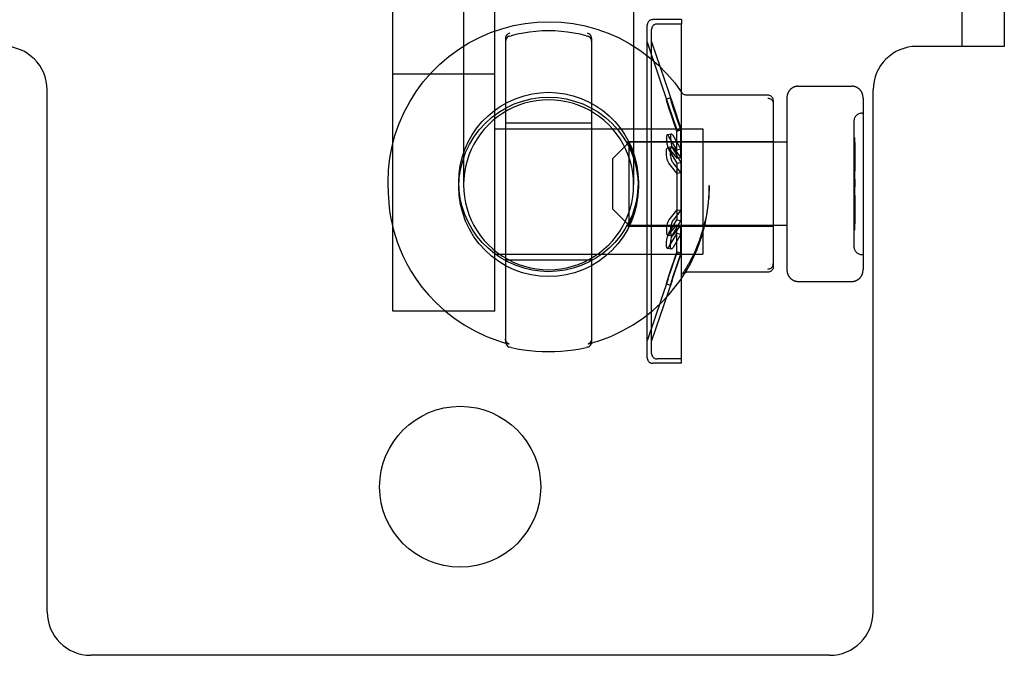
# Model space of a CAD drawing. Header units: inches. Extents: x 0 to 283, y 0 to 183.
# Tile 57 of 99: x 99.93 to 101.74, y 153.51 to 154.68. Entities that reach past the tile are written whole.
import ezdxf

# ---------------------------------------------------------------- set-up
doc = ezdxf.new("R2010")
doc.units = ezdxf.units.IN
doc.header["$LTSCALE"] = 15.583333
doc.header["$MEASUREMENT"] = 0
doc.linetypes.add('HIDDEN', pattern=[0.2, 0.1, -0.1])
doc.layers.add('DEFAULT_2', color=8, linetype='HIDDEN')

msp = doc.modelspace()

# ---------------------------------------------------------------- linework, layer by layer
at = {"layer": 'DEFAULT_2', "color": 8, "linetype": 'HIDDEN'}
for p, q in [((101.6598, 155.3842), (101.6598, 154.6342)), ((101.7378, 155.3842), (101.7378, 154.6342)), ((100.6141, 154.1474), (100.6141, 155.128)), ((100.8016, 154.1474), (100.8016, 155.128)), ((100.7441, 154.9177), (100.7441, 154.3797)), ((101.0566, 154.9177), (101.0566, 154.3797)), ((101.1446, 154.6834), (101.0916, 154.6834)), ((101.1446, 154.6834), (101.1446, 154.6754)), ((101.0816, 154.0615), (101.0816, 154.6733)), ((101.0896, 154.6424), (101.0896, 154.6653)), ((101.1446, 154.6754), (101.0996, 154.6754)), ((101.1446, 154.0594), (101.1446, 154.6754)), ((100.8213, 154.6491), (100.8213, 154.0906)), ((100.8289, 154.6533), (100.8313, 154.6539)), ((100.9693, 154.6539), (100.9717, 154.6533)), ((100.9793, 154.6491), (100.9793, 154.0906)), ((101.0816, 154.6419), (101.0818, 154.6403)), ((101.0818, 154.6403), (101.1215, 154.5234)), ((101.0896, 154.0924), (101.0896, 154.6424)), ((101.0896, 154.6424), (101.1291, 154.526)), ((101.7378, 154.6342), (101.5768, 154.6342)), ((100.8016, 154.5833), (100.6141, 154.5833)), ((99.9788, 153.5942), (99.9788, 154.5542)), ((101.3583, 154.5609), (101.4583, 154.5609)), ((101.4968, 153.5942), (101.4968, 154.5542)), ((101.1243, 154.5397), (101.1167, 154.5371)), ((101.3033, 154.5447), (101.1535, 154.5447)), ((101.3133, 154.5347), (101.3133, 154.2289)), ((101.3383, 154.5393), (101.3383, 154.2236)), ((101.4783, 154.5393), (101.4783, 154.2236)), ((101.1215, 154.5234), (101.136, 154.4807)), ((101.1291, 154.526), (101.1436, 154.4833)), ((101.4613, 154.4964), (101.4613, 154.2664)), ((101.4763, 154.5114), (101.4783, 154.5114)), ((100.8016, 154.4829), (101.1836, 154.4829)), ((100.8213, 154.4934), (100.9793, 154.4934)), ((101.136, 154.4807), (101.1436, 154.4833)), ((101.136, 154.4285), (101.136, 154.4807)), ((101.136, 154.4781), (101.1436, 154.4806)), ((101.1436, 154.4299), (101.1436, 154.4833)), ((101.1836, 154.4829), (101.1836, 154.2519)), ((101.0458, 154.4594), (101.3133, 154.4594)), ((101.1261, 154.4731), (101.1185, 154.4714)), ((101.136, 154.4442), (101.1215, 154.4687)), ((101.1436, 154.4459), (101.1291, 154.4704)), ((101.4613, 154.4664), (101.4623, 154.4664)), ((101.4613, 154.4649), (101.4623, 154.4649)), ((101.4623, 154.4664), (101.4623, 154.2964)), ((101.0183, 154.4279), (101.0483, 154.4579)), ((101.3383, 154.4579), (101.0483, 154.4579)), ((101.0483, 154.3049), (101.0483, 154.4579)), ((101.1268, 154.4493), (101.1192, 154.448)), ((101.1215, 154.4466), (101.136, 154.4285)), ((101.1215, 154.4442), (101.136, 154.4196)), ((101.1291, 154.4479), (101.1436, 154.4299)), ((101.1291, 154.4454), (101.1436, 154.4208)), ((101.136, 154.4442), (101.1436, 154.4459)), ((101.4633, 154.4574), (101.4613, 154.4574)), ((101.4633, 154.4529), (101.4613, 154.4529)), ((101.4633, 154.4467), (101.4613, 154.4467)), ((101.4633, 154.4423), (101.4613, 154.4423)), ((101.4633, 154.4574), (101.4633, 154.405)), ((101.0183, 154.3349), (101.0183, 154.4279)), ((101.136, 154.4285), (101.1436, 154.4299)), ((101.4613, 154.4404), (101.4633, 154.4404)), ((101.136, 154.4013), (101.1215, 154.4194)), ((101.1436, 154.4021), (101.1291, 154.4203)), ((101.136, 154.4196), (101.1436, 154.4208)), ((101.136, 154.4196), (101.136, 154.3152)), ((101.1436, 154.4208), (101.1436, 154.314)), ((101.4613, 154.4212), (101.4633, 154.4212)), ((101.4613, 154.4189), (101.4633, 154.4189)), ((101.4613, 154.4157), (101.4633, 154.4157)), ((101.4613, 154.4082), (101.4633, 154.4082)), ((101.4613, 154.405), (101.4633, 154.405)), ((101.136, 154.4013), (101.1436, 154.4021)), ((101.4633, 154.3898), (101.4613, 154.3898)), ((101.4633, 154.3898), (101.4633, 154.3762)), ((100.6053, 154.3729), (100.6053, 154.3847)), ((100.7353, 154.3758), (100.7353, 154.3848)), ((101.0653, 154.3826), (101.0653, 154.3848)), ((101.0653, 154.3758), (101.0653, 154.3802)), ((101.1953, 154.3729), (101.1953, 154.3786)), ((101.4613, 154.3762), (101.4633, 154.3762)), ((101.4633, 154.3601), (101.4613, 154.3601)), ((101.4633, 154.3557), (101.4613, 154.3557)), ((101.4633, 154.3601), (101.4633, 154.3077)), ((101.0183, 154.3349), (101.0483, 154.3049)), ((101.136, 154.3335), (101.1215, 154.3153)), ((101.1436, 154.3327), (101.1291, 154.3145)), ((101.136, 154.3335), (101.1436, 154.3327)), ((101.4633, 154.3494), (101.4613, 154.3494)), ((101.4633, 154.345), (101.4613, 154.345)), ((101.4613, 154.3431), (101.4633, 154.3431)), ((101.1215, 154.2906), (101.136, 154.3152)), ((101.136, 154.3152), (101.1436, 154.314)), ((101.4613, 154.324), (101.4633, 154.324)), ((101.4613, 154.3217), (101.4633, 154.3217)), ((101.4613, 154.3184), (101.4633, 154.3184)), ((101.0458, 154.3034), (101.3133, 154.3034)), ((101.3383, 154.3049), (101.0483, 154.3049)), ((101.1215, 154.2882), (101.136, 154.3063)), ((101.1291, 154.2893), (101.1436, 154.314)), ((101.1291, 154.2868), (101.1436, 154.3049)), ((101.136, 154.3063), (101.1436, 154.3049)), ((101.136, 154.2541), (101.136, 154.3063)), ((101.1436, 154.2515), (101.1436, 154.3049)), ((101.4613, 154.3109), (101.4633, 154.3109)), ((101.4613, 154.3077), (101.4633, 154.3077)), ((101.4613, 154.2979), (101.4623, 154.2979)), ((101.4613, 154.2964), (101.4623, 154.2964)), ((101.1192, 154.2868), (101.1268, 154.2855)), ((101.136, 154.2906), (101.1215, 154.266)), ((101.1436, 154.2889), (101.1291, 154.2643)), ((101.136, 154.2906), (101.1436, 154.2889)), ((101.1185, 154.2633), (101.1261, 154.2617)), ((100.8016, 154.2519), (101.1836, 154.2519)), ((101.1194, 154.2052), (101.136, 154.2541)), ((101.136, 154.2567), (101.1208, 154.2117)), ((101.127, 154.2026), (101.1436, 154.2515)), ((101.1436, 154.2542), (101.1283, 154.2092)), ((101.136, 154.2567), (101.1436, 154.2542)), ((101.136, 154.2541), (101.1436, 154.2515)), ((101.4763, 154.2514), (101.4783, 154.2514)), ((100.8213, 154.2414), (100.9793, 154.2414)), ((101.1514, 154.2238), (101.1504, 154.2223)), ((101.1524, 154.2255), (101.1514, 154.2238)), ((101.1198, 154.2064), (101.0818, 154.0945)), ((101.1461, 154.2158), (101.1459, 154.2154)), ((101.1464, 154.2162), (101.1461, 154.2158)), ((101.1468, 154.2167), (101.1464, 154.2162)), ((101.1473, 154.2174), (101.1468, 154.2167)), ((101.1481, 154.2187), (101.1473, 154.2174)), ((101.1488, 154.2198), (101.1481, 154.2187)), ((101.1496, 154.221), (101.1488, 154.2198)), ((101.1504, 154.2223), (101.1496, 154.221)), ((101.3033, 154.2189), (101.1536, 154.2189)), ((101.1274, 154.2038), (101.0896, 154.0924)), ((101.1167, 154.1977), (101.1243, 154.1951)), ((101.3583, 154.202), (101.4583, 154.202)), ((100.8016, 154.1474), (100.6141, 154.1474)), ((100.8082, 154.0927), (100.8105, 154.0919)), ((100.8105, 154.0919), (100.813, 154.0911)), ((100.813, 154.0911), (100.8153, 154.0904)), ((100.8153, 154.0904), (100.8174, 154.0898)), ((100.8174, 154.0898), (100.8192, 154.0892)), ((100.8192, 154.0892), (100.8217, 154.0885)), ((100.8217, 154.0885), (100.8265, 154.0871)), ((100.8265, 154.0871), (100.8271, 154.0869)), ((100.8271, 154.0869), (100.8276, 154.0868)), ((100.8313, 154.0803), (100.8289, 154.0809)), ((100.9717, 154.0809), (100.9693, 154.0803)), ((100.9731, 154.0868), (100.9735, 154.087)), ((100.9735, 154.087), (100.9741, 154.0871)), ((100.9788, 154.0885), (100.9811, 154.0891)), ((100.9811, 154.0891), (100.9838, 154.09)), ((100.9838, 154.09), (100.9859, 154.0906)), ((100.9859, 154.0906), (100.9881, 154.0913)), ((100.9881, 154.0913), (100.9906, 154.0921)), ((100.9906, 154.0921), (100.9924, 154.0927)), ((101.0816, 154.0929), (101.0818, 154.0945)), ((101.0896, 154.0695), (101.0896, 154.0924)), ((100.8957, 154.0732), (100.9003, 154.0732)), ((100.8958, 154.0732), (100.9048, 154.0732)), ((100.9003, 154.0732), (100.9049, 154.0732)), ((101.1446, 154.0514), (101.0916, 154.0514)), ((101.1446, 154.0594), (101.0996, 154.0594)), ((101.1446, 154.0514), (101.1446, 154.0594)), ((101.4168, 153.5142), (100.0588, 153.5142))]:
    msp.add_line(p, q, dxfattribs=at)
for points in [[(100.6053, 154.3847), (100.6061, 154.4068), (100.6086, 154.4288), (100.6127, 154.4505), (100.6185, 154.4719), (100.6258, 154.4927), (100.6347, 154.513), (100.645, 154.5325), (100.6568, 154.5512), (100.67, 154.569), (100.6845, 154.5858), (100.7002, 154.6014), (100.717, 154.6158), (100.7348, 154.6288), (100.7536, 154.6406), (100.7732, 154.6508), (100.7935, 154.6596), (100.8144, 154.6668), (100.8358, 154.6725), (100.8575, 154.6765), (100.8795, 154.6789), (100.9016, 154.6796), (100.9237, 154.6787), (100.9457, 154.6761), (100.9674, 154.6719), (100.9887, 154.6661), (101.0096, 154.6587), (101.0298, 154.6497), (101.0493, 154.6392), (101.068, 154.6274), (101.0857, 154.6141), (101.1024, 154.5996), (101.1179, 154.5838), (101.1322, 154.567), (101.1452, 154.5491)], [(100.8289, 154.6588), (100.8273, 154.6582), (100.8259, 154.6575), (100.8245, 154.6564), (100.8234, 154.6552), (100.8225, 154.6538), (100.8218, 154.6523), (100.8214, 154.6507), (100.8213, 154.6491)], [(100.9003, 154.6631), (100.8886, 154.6627), (100.8769, 154.6618), (100.8654, 154.6605), (100.8539, 154.6587), (100.8425, 154.6565), (100.8313, 154.6539)], [(100.9693, 154.6539), (100.9581, 154.6565), (100.9467, 154.6587), (100.9353, 154.6605), (100.9237, 154.6618), (100.912, 154.6627), (100.9003, 154.6631)], [(100.9793, 154.6491), (100.9792, 154.6507), (100.9788, 154.6523), (100.9781, 154.6538), (100.9772, 154.6552), (100.9761, 154.6564), (100.9748, 154.6575), (100.9733, 154.6582), (100.9717, 154.6588)], [(100.8289, 154.6533), (100.8268, 154.6525), (100.825, 154.6513), (100.8234, 154.6497), (100.8223, 154.6479), (100.8215, 154.6458), (100.8213, 154.6436)], [(100.9793, 154.6436), (100.9791, 154.6458), (100.9783, 154.6479), (100.9772, 154.6497), (100.9757, 154.6513), (100.9738, 154.6525), (100.9717, 154.6533)], [(100.7353, 154.3848), (100.736, 154.4001), (100.7381, 154.4151), (100.7416, 154.43), (100.7465, 154.4444), (100.7526, 154.4584), (100.76, 154.4717), (100.7686, 154.4843), (100.7784, 154.496), (100.7891, 154.5067), (100.8009, 154.5165), (100.8134, 154.5251), (100.8268, 154.5325), (100.8407, 154.5387), (100.8552, 154.5435), (100.87, 154.547), (100.885, 154.5491), (100.9003, 154.5498)], [(100.9003, 154.5498), (100.9156, 154.5491), (100.9306, 154.547), (100.9455, 154.5435), (100.9599, 154.5387), (100.9738, 154.5325), (100.9872, 154.5251), (100.9997, 154.5165), (101.0115, 154.5067), (101.0222, 154.496), (101.032, 154.4843), (101.0406, 154.4717), (101.048, 154.4584), (101.0542, 154.4444), (101.059, 154.43), (101.0625, 154.4151), (101.0646, 154.4001), (101.0653, 154.3848)], [(101.3583, 154.5609), (101.3577, 154.5609), (101.357, 154.5608), (101.3563, 154.5608), (101.3556, 154.5607), (101.355, 154.5606), (101.3543, 154.5604), (101.3536, 154.5603), (101.3529, 154.5601), (101.3523, 154.5599), (101.3516, 154.5596), (101.351, 154.5594), (101.3503, 154.5591), (101.3497, 154.5588), (101.3491, 154.5585), (101.3485, 154.5581), (101.3478, 154.5577), (101.3473, 154.5573), (101.3467, 154.5569), (101.3461, 154.5564), (101.3455, 154.5559), (101.345, 154.5554), (101.3445, 154.5549), (101.344, 154.5544), (101.3435, 154.5538), (101.343, 154.5532), (101.3426, 154.5526), (101.3421, 154.552), (101.3417, 154.5514), (101.3413, 154.5507), (101.3409, 154.55), (101.3406, 154.5493), (101.3402, 154.5486), (101.3399, 154.5479), (101.3397, 154.5472), (101.3394, 154.5464), (101.3392, 154.5456), (101.339, 154.5449), (101.3388, 154.5441), (101.3386, 154.5433), (101.3385, 154.5425), (101.3384, 154.5417), (101.3384, 154.5409), (101.3383, 154.5401), (101.3383, 154.5393)], [(101.4783, 154.5393), (101.4783, 154.5401), (101.4783, 154.5409), (101.4782, 154.5417), (101.4781, 154.5425), (101.478, 154.5433), (101.4778, 154.5441), (101.4776, 154.5449), (101.4774, 154.5456), (101.4772, 154.5464), (101.4769, 154.5472), (101.4767, 154.5479), (101.4764, 154.5486), (101.476, 154.5493), (101.4757, 154.55), (101.4753, 154.5507), (101.4749, 154.5514), (101.4745, 154.552), (101.4741, 154.5526), (101.4736, 154.5532), (101.4731, 154.5538), (101.4726, 154.5544), (101.4721, 154.5549), (101.4716, 154.5555), (101.4711, 154.556), (101.4705, 154.5564), (101.4699, 154.5569), (101.4693, 154.5573), (101.4688, 154.5577), (101.4682, 154.5581), (101.4675, 154.5585), (101.4669, 154.5588), (101.4663, 154.5591), (101.4656, 154.5594), (101.465, 154.5596), (101.4643, 154.5599), (101.4637, 154.5601), (101.463, 154.5603), (101.4623, 154.5604), (101.4616, 154.5606), (101.461, 154.5607), (101.4603, 154.5608), (101.4596, 154.5608), (101.4589, 154.5609), (101.4583, 154.5609)], [(100.7353, 154.3758), (100.7361, 154.392), (100.7385, 154.408), (100.7424, 154.4237), (100.7479, 154.439), (100.7548, 154.4536), (100.7631, 154.4675), (100.7728, 154.4805), (100.7836, 154.4925), (100.7956, 154.5034), (100.8086, 154.513), (100.8225, 154.5213), (100.8372, 154.5283), (100.8524, 154.5337), (100.8681, 154.5376), (100.8841, 154.54), (100.9003, 154.5408)], [(101.0566, 154.3797), (101.0562, 154.3909), (101.055, 154.4019), (101.053, 154.4129), (101.0502, 154.4237), (101.0467, 154.4343), (101.0424, 154.4446), (101.0374, 154.4546), (101.0318, 154.4641), (101.0254, 154.4733), (101.0184, 154.482), (101.0108, 154.4901), (101.0026, 154.4978), (100.9939, 154.5047), (100.9848, 154.5111), (100.9752, 154.5168), (100.9652, 154.5218), (100.9549, 154.5261), (100.9443, 154.5296), (100.9335, 154.5323), (100.9225, 154.5343), (100.9115, 154.5355), (100.9003, 154.5359), (100.8892, 154.5355), (100.8781, 154.5343), (100.8671, 154.5323), (100.8563, 154.5296), (100.8457, 154.5261), (100.8354, 154.5218), (100.8254, 154.5168), (100.8158, 154.5111), (100.8067, 154.5047), (100.798, 154.4978), (100.7898, 154.4901), (100.7822, 154.482), (100.7752, 154.4733), (100.7689, 154.4641), (100.7632, 154.4546), (100.7582, 154.4446), (100.7539, 154.4343), (100.7504, 154.4237), (100.7476, 154.4129), (100.7456, 154.4019), (100.7445, 154.3909), (100.7441, 154.3797)], [(100.9003, 154.5408), (100.9166, 154.54), (100.9325, 154.5376), (100.9482, 154.5337), (100.9634, 154.5283), (100.9781, 154.5213), (100.992, 154.513), (101.005, 154.5034), (101.017, 154.4925), (101.0278, 154.4805), (101.0375, 154.4675), (101.0458, 154.4536), (101.0527, 154.439), (101.0582, 154.4237), (101.0621, 154.408), (101.0645, 154.392), (101.0653, 154.3758)], [(101.1167, 154.5371), (101.1167, 154.5371), (101.1169, 154.5368), (101.1171, 154.5362), (101.1174, 154.5354), (101.1178, 154.5343), (101.1183, 154.533), (101.1188, 154.5314)], [(101.136, 154.4781), (101.1208, 154.523), (101.1201, 154.5252), (101.1194, 154.5273), (101.1188, 154.5293), (101.1182, 154.5311), (101.1178, 154.5327), (101.1174, 154.5341), (101.1171, 154.5353), (101.1168, 154.5361), (101.1167, 154.5367), (101.1167, 154.537), (101.1167, 154.5371)], [(101.1436, 154.4806), (101.1283, 154.5255), (101.1276, 154.5277), (101.127, 154.5298), (101.1264, 154.5318), (101.1258, 154.5336), (101.1253, 154.5353), (101.1249, 154.5367), (101.1246, 154.5378), (101.1244, 154.5387), (101.1243, 154.5393), (101.1242, 154.5396), (101.1243, 154.5397)], [(101.1243, 154.5397), (101.1243, 154.5396), (101.1244, 154.5394), (101.1247, 154.5388), (101.125, 154.538), (101.1254, 154.5369), (101.1258, 154.5355)], [(101.1535, 154.5447), (101.1523, 154.5447), (101.1511, 154.545), (101.1499, 154.5453), (101.1488, 154.5458), (101.1478, 154.5465), (101.1468, 154.5472), (101.146, 154.5481), (101.1452, 154.5491)], [(101.3133, 154.5347), (101.3132, 154.5362), (101.3128, 154.5377), (101.3122, 154.5392), (101.3114, 154.5405), (101.3104, 154.5417), (101.3092, 154.5427), (101.3078, 154.5436), (101.3064, 154.5442), (101.3049, 154.5445), (101.3033, 154.5447)], [(101.3033, 154.5389), (101.3049, 154.5388), (101.3064, 154.5384), (101.3079, 154.5378), (101.3092, 154.537), (101.3104, 154.5359), (101.3114, 154.5347), (101.3122, 154.5334), (101.3128, 154.5319), (101.3132, 154.5304), (101.3133, 154.5289)], [(101.0457, 154.4594), (101.0459, 154.4589), (101.0465, 154.4577), (101.0475, 154.4556), (101.0488, 154.4529), (101.0503, 154.4495), (101.0521, 154.4455), (101.0539, 154.4409), (101.0558, 154.4358), (101.0576, 154.4302), (101.0594, 154.4241), (101.0611, 154.4176), (101.0625, 154.4106), (101.0637, 154.4032), (101.0646, 154.3955), (101.0651, 154.388), (101.0653, 154.3802)], [(101.0653, 154.3826), (101.0651, 154.3901), (101.0646, 154.3977), (101.0637, 154.4053), (101.0625, 154.4127), (101.0611, 154.4196), (101.0594, 154.4261), (101.0576, 154.4321), (101.0558, 154.4375), (101.0539, 154.4425), (101.0521, 154.4469), (101.0503, 154.4507), (101.0488, 154.4539), (101.0475, 154.4564), (101.0465, 154.4581), (101.0459, 154.4592), (101.0457, 154.4594)], [(101.1185, 154.4714), (101.1182, 154.4714), (101.1178, 154.4709), (101.1174, 154.4702), (101.1171, 154.4693), (101.1168, 154.468), (101.1167, 154.4666), (101.1167, 154.465), (101.1167, 154.4632), (101.1169, 154.4612), (101.1171, 154.4592), (101.1174, 154.4571), (101.1178, 154.455), (101.1183, 154.4529), (101.1188, 154.4509), (101.1194, 154.449), (101.1201, 154.4472), (101.1208, 154.4456), (101.1215, 154.4442)], [(101.1215, 154.4687), (101.1208, 154.4699), (101.1201, 154.4707), (101.1194, 154.4712), (101.1188, 154.4715), (101.1185, 154.4714)], [(101.1261, 154.4731), (101.1258, 154.473), (101.1253, 154.4725), (101.1249, 154.4718), (101.1246, 154.4708), (101.1244, 154.4696), (101.1243, 154.4681), (101.1242, 154.4664), (101.1243, 154.4646), (101.1244, 154.4627), (101.1247, 154.4606), (101.125, 154.4585), (101.1254, 154.4564), (101.1258, 154.4543), (101.1264, 154.4522), (101.127, 154.4503), (101.1276, 154.4485), (101.1283, 154.4469), (101.1291, 154.4454)], [(101.1291, 154.4704), (101.1283, 154.4715), (101.1276, 154.4724), (101.127, 154.4729), (101.1264, 154.4731), (101.1261, 154.4731)], [(101.1215, 154.4194), (101.1208, 154.4205), (101.1201, 154.4218), (101.1194, 154.4234), (101.1188, 154.4252), (101.1182, 154.4271), (101.1178, 154.4292), (101.1174, 154.4313), (101.1171, 154.4334), (101.1168, 154.4355), (101.1167, 154.4375), (101.1167, 154.4395), (101.1167, 154.4413), (101.1169, 154.4429), (101.1171, 154.4444), (101.1174, 154.4457), (101.1178, 154.4467), (101.1183, 154.4474), (101.1188, 154.4479), (101.1192, 154.448)], [(101.1192, 154.448), (101.1194, 154.448), (101.1201, 154.4479), (101.1208, 154.4474), (101.1215, 154.4466)], [(101.1291, 154.4203), (101.1283, 154.4214), (101.1276, 154.4227), (101.127, 154.4243), (101.1264, 154.4261), (101.1258, 154.4281), (101.1253, 154.4301), (101.1249, 154.4322), (101.1246, 154.4344), (101.1244, 154.4365), (101.1243, 154.4386), (101.1242, 154.4406), (101.1243, 154.4424), (101.1244, 154.4441), (101.1247, 154.4456), (101.125, 154.4469), (101.1254, 154.4479), (101.1258, 154.4486), (101.1264, 154.4491), (101.1268, 154.4493)], [(101.1268, 154.4493), (101.127, 154.4493), (101.1276, 154.4492), (101.1283, 154.4487), (101.1291, 154.4479)], [(100.6053, 154.3729), (100.6054, 154.3642), (100.6058, 154.3554), (100.6065, 154.3464), (100.6075, 154.3371), (100.6088, 154.3274), (100.6106, 154.3174), (100.6128, 154.307), (100.6155, 154.2961), (100.6188, 154.2848), (100.6228, 154.2729), (100.6275, 154.2605), (100.6332, 154.2476), (100.6399, 154.2342), (100.6478, 154.2204), (100.657, 154.2061), (100.6676, 154.1916), (100.6798, 154.177), (100.6936, 154.1624), (100.7091, 154.1483), (100.7262, 154.1348), (100.7449, 154.1221), (100.765, 154.1108), (100.7861, 154.1009), (100.8082, 154.0927)], [(100.9003, 154.2198), (100.885, 154.2206), (100.87, 154.2227), (100.8552, 154.2261), (100.8407, 154.231), (100.8268, 154.2371), (100.8134, 154.2446), (100.8009, 154.2532), (100.7891, 154.2629), (100.7784, 154.2737), (100.7686, 154.2854), (100.76, 154.298), (100.7526, 154.3113), (100.7465, 154.3252), (100.7416, 154.3397), (100.7381, 154.3545), (100.736, 154.3696), (100.7353, 154.3848)], [(100.9003, 154.2109), (100.8841, 154.2117), (100.8681, 154.214), (100.8524, 154.218), (100.8372, 154.2234), (100.8225, 154.2303), (100.8086, 154.2387), (100.7956, 154.2483), (100.7836, 154.2592), (100.7728, 154.2712), (100.7631, 154.2842), (100.7548, 154.2981), (100.7479, 154.3127), (100.7424, 154.3279), (100.7385, 154.3436), (100.7361, 154.3597), (100.7353, 154.3758)], [(100.7441, 154.3797), (100.7445, 154.3685), (100.7456, 154.3574), (100.7476, 154.3465), (100.7504, 154.3357), (100.7539, 154.3251), (100.7582, 154.3148), (100.7632, 154.3048), (100.7689, 154.2952), (100.7752, 154.2861), (100.7822, 154.2774), (100.7898, 154.2692), (100.798, 154.2616), (100.8067, 154.2546), (100.8158, 154.2482), (100.8254, 154.2426), (100.8354, 154.2376), (100.8457, 154.2333), (100.8563, 154.2298), (100.8671, 154.227), (100.8781, 154.225), (100.8892, 154.2238), (100.9003, 154.2234), (100.9115, 154.2238), (100.9225, 154.225), (100.9335, 154.227), (100.9443, 154.2298), (100.9549, 154.2333), (100.9652, 154.2376), (100.9752, 154.2426), (100.9848, 154.2482), (100.9939, 154.2546), (101.0026, 154.2616), (101.0108, 154.2692), (101.0184, 154.2774), (101.0254, 154.2861), (101.0318, 154.2952), (101.0374, 154.3048), (101.0424, 154.3148), (101.0467, 154.3251), (101.0502, 154.3357), (101.053, 154.3465), (101.055, 154.3574), (101.0562, 154.3685), (101.0566, 154.3797)], [(101.0653, 154.3848), (101.0646, 154.3696), (101.0625, 154.3545), (101.059, 154.3397), (101.0542, 154.3252), (101.048, 154.3113), (101.0406, 154.298), (101.032, 154.2854), (101.0222, 154.2737), (101.0115, 154.2629), (100.9997, 154.2532), (100.9872, 154.2446), (100.9738, 154.2371), (100.9599, 154.231), (100.9455, 154.2261), (100.9306, 154.2227), (100.9156, 154.2206), (100.9003, 154.2198)], [(101.0653, 154.3758), (101.0645, 154.3597), (101.0621, 154.3436), (101.0582, 154.3279), (101.0527, 154.3127), (101.0458, 154.2981), (101.0375, 154.2842), (101.0278, 154.2712), (101.017, 154.2592), (101.005, 154.2483), (100.992, 154.2387), (100.9781, 154.2303), (100.9634, 154.2234), (100.9482, 154.218), (100.9325, 154.214), (100.9166, 154.2117), (100.9003, 154.2109)], [(100.9924, 154.0927), (101.0146, 154.1009), (101.0357, 154.1108), (101.0559, 154.1223), (101.0746, 154.1349), (101.0917, 154.1484), (101.1072, 154.1626), (101.121, 154.1772), (101.1332, 154.1918), (101.1438, 154.2063), (101.1529, 154.2206), (101.1608, 154.2344), (101.1675, 154.2478), (101.1731, 154.2606), (101.1779, 154.273), (101.1819, 154.2849), (101.1852, 154.2962), (101.1879, 154.307), (101.19, 154.3174), (101.1918, 154.3274), (101.1931, 154.3371), (101.1941, 154.3463), (101.1948, 154.3554), (101.1952, 154.3642), (101.1953, 154.3729)], [(101.0457, 154.3035), (101.0459, 154.304), (101.0465, 154.3052), (101.0475, 154.3073), (101.0488, 154.31), (101.0503, 154.3134), (101.0521, 154.3174), (101.0539, 154.3219), (101.0558, 154.3271), (101.0576, 154.3327), (101.0594, 154.3388), (101.0611, 154.3453), (101.0625, 154.3523), (101.0637, 154.3598), (101.0646, 154.3674), (101.0651, 154.375), (101.0653, 154.3826)], [(101.0653, 154.3802), (101.0651, 154.3729), (101.0646, 154.3653), (101.0637, 154.3577), (101.0625, 154.3503), (101.0611, 154.3434), (101.0594, 154.3369), (101.0577, 154.3309), (101.0558, 154.3254), (101.0539, 154.3204), (101.0521, 154.316), (101.0503, 154.3122), (101.0488, 154.309), (101.0475, 154.3065), (101.0465, 154.3047), (101.0459, 154.3037), (101.0457, 154.3035)], [(101.1953, 154.3786), (101.1952, 154.3713), (101.1949, 154.364), (101.1945, 154.3565), (101.1938, 154.3488), (101.1929, 154.341), (101.1917, 154.3329), (101.1903, 154.3246), (101.1886, 154.316), (101.1865, 154.307), (101.184, 154.2977), (101.181, 154.288), (101.1776, 154.2779), (101.1735, 154.2674), (101.1688, 154.2565), (101.1634, 154.2452), (101.1572, 154.2336)], [(101.1215, 154.3153), (101.1208, 154.3142), (101.1201, 154.3129), (101.1194, 154.3113), (101.1188, 154.3096), (101.1182, 154.3076), (101.1178, 154.3056), (101.1174, 154.3035), (101.1171, 154.3014), (101.1168, 154.2993), (101.1167, 154.2972), (101.1167, 154.2953), (101.1167, 154.2935), (101.1169, 154.2918), (101.1171, 154.2904), (101.1174, 154.2891), (101.1178, 154.2881), (101.1183, 154.2874), (101.1188, 154.2869), (101.1192, 154.2868)], [(101.1291, 154.3145), (101.1283, 154.3134), (101.1276, 154.312), (101.127, 154.3105), (101.1264, 154.3087), (101.1258, 154.3067), (101.1253, 154.3046), (101.1249, 154.3025), (101.1246, 154.3004), (101.1244, 154.2982), (101.1243, 154.2962), (101.1242, 154.2942), (101.1243, 154.2924), (101.1244, 154.2907), (101.1247, 154.2892), (101.125, 154.2879), (101.1254, 154.2869), (101.1258, 154.2861), (101.1264, 154.2856), (101.1268, 154.2855)], [(101.1185, 154.2633), (101.1182, 154.2634), (101.1178, 154.2638), (101.1174, 154.2645), (101.1171, 154.2655), (101.1168, 154.2667), (101.1167, 154.2682), (101.1167, 154.2698), (101.1167, 154.2716), (101.1169, 154.2735), (101.1171, 154.2755), (101.1174, 154.2776), (101.1178, 154.2797), (101.1183, 154.2818), (101.1188, 154.2839), (101.1194, 154.2858), (101.1201, 154.2876), (101.1208, 154.2892), (101.1215, 154.2906)], [(101.1192, 154.2868), (101.1194, 154.2867), (101.1201, 154.2869), (101.1208, 154.2874), (101.1215, 154.2882)], [(101.1261, 154.2617), (101.1258, 154.2618), (101.1253, 154.2622), (101.1249, 154.263), (101.1246, 154.264), (101.1244, 154.2652), (101.1243, 154.2667), (101.1242, 154.2683), (101.1243, 154.2702), (101.1244, 154.2721), (101.1247, 154.2741), (101.125, 154.2763), (101.1254, 154.2784), (101.1258, 154.2805), (101.1264, 154.2825), (101.127, 154.2845), (101.1276, 154.2863), (101.1283, 154.2879), (101.1291, 154.2893)], [(101.1268, 154.2855), (101.127, 154.2855), (101.1276, 154.2856), (101.1283, 154.2861), (101.1291, 154.2868)], [(101.1215, 154.266), (101.1208, 154.2649), (101.1201, 154.264), (101.1194, 154.2635), (101.1188, 154.2633), (101.1185, 154.2633)], [(101.1291, 154.2643), (101.1283, 154.2632), (101.1276, 154.2624), (101.127, 154.2619), (101.1264, 154.2617), (101.1261, 154.2617)], [(101.1572, 154.2336), (101.1565, 154.2324), (101.1557, 154.2311), (101.155, 154.2298), (101.1543, 154.2287), (101.1537, 154.2275), (101.153, 154.2265), (101.1524, 154.2255)], [(101.3033, 154.2247), (101.3048, 154.2248), (101.3063, 154.2252), (101.3078, 154.2258), (101.3091, 154.2266), (101.3103, 154.2276), (101.3114, 154.2288), (101.3122, 154.2301), (101.3128, 154.2316), (101.3132, 154.2331), (101.3133, 154.2347)], [(101.3133, 154.2289), (101.3132, 154.2274), (101.3128, 154.2259), (101.3122, 154.2244), (101.3114, 154.2231), (101.3104, 154.2219), (101.3092, 154.2209), (101.3078, 154.22), (101.3064, 154.2194), (101.3049, 154.2191), (101.3033, 154.2189)], [(101.1208, 154.2117), (101.1201, 154.2096), (101.1194, 154.2075), (101.1188, 154.2055), (101.1182, 154.2037), (101.1178, 154.202), (101.1174, 154.2006), (101.1171, 154.1995), (101.1168, 154.1986), (101.1167, 154.198), (101.1167, 154.1977), (101.1167, 154.1977)], [(101.1283, 154.2092), (101.1276, 154.2071), (101.127, 154.2049), (101.1264, 154.2029), (101.1258, 154.2011), (101.1253, 154.1995), (101.1249, 154.1981), (101.1246, 154.1969), (101.1244, 154.1961), (101.1243, 154.1955), (101.1242, 154.1952), (101.1243, 154.1951)], [(101.1457, 154.2151), (101.1457, 154.2151), (101.1457, 154.2151), (101.1458, 154.2152), (101.146, 154.2155), (101.1462, 154.2158), (101.1466, 154.2162), (101.1471, 154.2166), (101.1476, 154.217), (101.1482, 154.2174), (101.1489, 154.2178), (101.1497, 154.2182), (101.1505, 154.2185), (101.1516, 154.2187), (101.1527, 154.2189), (101.1535, 154.2189)], [(101.1459, 154.2154), (101.1457, 154.2152), (101.1457, 154.2151)], [(101.3383, 154.2236), (101.3383, 154.2228), (101.3384, 154.222), (101.3384, 154.2212), (101.3385, 154.2204), (101.3386, 154.2196), (101.3388, 154.2188), (101.339, 154.218), (101.3392, 154.2173), (101.3394, 154.2165), (101.3397, 154.2157), (101.3399, 154.215), (101.3402, 154.2143), (101.3406, 154.2136), (101.3409, 154.2129), (101.3413, 154.2122), (101.3417, 154.2115), (101.3421, 154.2109), (101.3426, 154.2103), (101.343, 154.2097), (101.3435, 154.2091), (101.344, 154.2085), (101.3445, 154.208), (101.345, 154.2074), (101.3455, 154.2069), (101.3461, 154.2065), (101.3467, 154.206), (101.3473, 154.2056), (101.3478, 154.2052), (101.3485, 154.2048), (101.3491, 154.2044), (101.3497, 154.2041), (101.3503, 154.2038), (101.351, 154.2035), (101.3516, 154.2032), (101.3523, 154.203), (101.3529, 154.2028), (101.3536, 154.2026), (101.3543, 154.2025), (101.355, 154.2023), (101.3556, 154.2022), (101.3563, 154.2021), (101.357, 154.2021), (101.3577, 154.202), (101.3583, 154.202)], [(101.4583, 154.202), (101.4589, 154.202), (101.4596, 154.2021), (101.4603, 154.2021), (101.461, 154.2022), (101.4616, 154.2023), (101.4623, 154.2024), (101.463, 154.2026), (101.4637, 154.2028), (101.4643, 154.203), (101.465, 154.2032), (101.4656, 154.2035), (101.4663, 154.2038), (101.4669, 154.2041), (101.4675, 154.2044), (101.4682, 154.2048), (101.4688, 154.2052), (101.4693, 154.2056), (101.4699, 154.206), (101.4705, 154.2065), (101.4711, 154.2069), (101.4716, 154.2074), (101.4721, 154.208), (101.4726, 154.2085), (101.4731, 154.2091), (101.4736, 154.2097), (101.4741, 154.2103), (101.4745, 154.2109), (101.4749, 154.2115), (101.4753, 154.2122), (101.4757, 154.2129), (101.476, 154.2136), (101.4764, 154.2143), (101.4767, 154.215), (101.4769, 154.2157), (101.4772, 154.2165), (101.4774, 154.2172), (101.4776, 154.218), (101.4778, 154.2188), (101.478, 154.2196), (101.4781, 154.2204), (101.4782, 154.2212), (101.4783, 154.222), (101.4783, 154.2228), (101.4783, 154.2236)], [(101.1167, 154.1977), (101.1167, 154.1977), (101.1169, 154.198), (101.1171, 154.1985), (101.1174, 154.1994), (101.1178, 154.2004), (101.1183, 154.2018)], [(101.1243, 154.1951), (101.1243, 154.1951), (101.1244, 154.1954), (101.1247, 154.196), (101.125, 154.1968), (101.1254, 154.1979), (101.1258, 154.1992)], [(100.8276, 154.0868), (100.8277, 154.0868), (100.8278, 154.0867), (100.8278, 154.0867), (100.8277, 154.0868), (100.8275, 154.0868), (100.8272, 154.087), (100.8267, 154.0872), (100.8261, 154.0875), (100.8255, 154.088), (100.8248, 154.0885), (100.8241, 154.0892), (100.8233, 154.0901), (100.8226, 154.0913), (100.8219, 154.0927), (100.8214, 154.0944), (100.8213, 154.0961)], [(100.8213, 154.0906), (100.8215, 154.0884), (100.8223, 154.0863), (100.8234, 154.0845), (100.825, 154.0829), (100.8268, 154.0817), (100.8289, 154.0809)], [(100.8313, 154.0803), (100.8425, 154.078), (100.8539, 154.0762), (100.8654, 154.0747), (100.8769, 154.0738), (100.8886, 154.0733), (100.8957, 154.0732)], [(100.9049, 154.0732), (100.912, 154.0733), (100.9237, 154.0738), (100.9353, 154.0747), (100.9467, 154.0762), (100.9581, 154.078), (100.9693, 154.0803)], [(100.9717, 154.0809), (100.9738, 154.0817), (100.9757, 154.0829), (100.9772, 154.0845), (100.9783, 154.0863), (100.9791, 154.0884), (100.9793, 154.0906)], [(100.9793, 154.0961), (100.9792, 154.0946), (100.9788, 154.0929), (100.9782, 154.0915), (100.9775, 154.0904), (100.9768, 154.0895), (100.9761, 154.0888), (100.9754, 154.0882), (100.9748, 154.0877), (100.9742, 154.0874), (100.9737, 154.0871), (100.9733, 154.0869), (100.973, 154.0868), (100.9728, 154.0868), (100.9728, 154.0867)], [(100.9728, 154.0867), (100.9728, 154.0867), (100.9728, 154.0868), (100.9729, 154.0868), (100.9731, 154.0868)], [(100.9741, 154.0871), (100.9753, 154.0875), (100.9788, 154.0885)]]:
    msp.add_lwpolyline(points, dxfattribs=at)
msp.add_circle((100.7378, 153.8242), 0.148, dxfattribs=at)
for centre, radius, start, end in [((101.0916, 154.6734), 0.01, 90, 180), ((101.0996, 154.6654), 0.01, 90, 180), ((99.8988, 154.5542), 0.08, 0, 90), ((101.5768, 154.5542), 0.08, 90, 180), ((101.4763, 154.4964), 0.015, 90, 180), ((101.4763, 154.2664), 0.015, 180, 270), ((101.0916, 154.0614), 0.01, 180, 270), ((101.0996, 154.0694), 0.01, 180, 270), ((100.0588, 153.5942), 0.08, 180, 270), ((101.4168, 153.5942), 0.08, 270, 360)]:
    msp.add_arc(centre, radius, start, end, dxfattribs=at)

doc.saveas('drawing.dxf')
